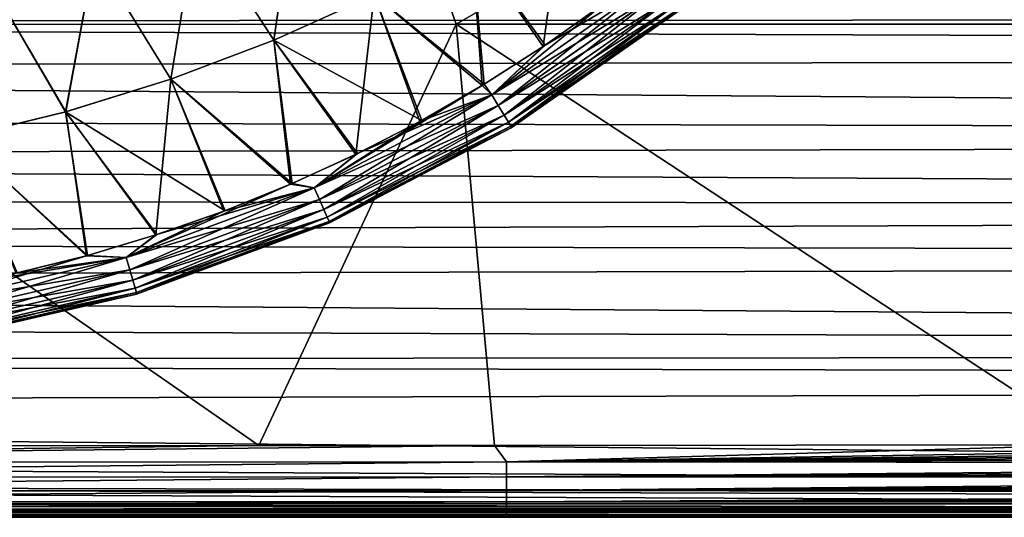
# Model space of a CAD drawing. Header units: metres. Extents: x -31 to 167, y -24 to 31.
# Tile 112 of 155: x 63.86 to 76.44, y -22.5 to -16.14. Entities that reach past the tile are written whole.
import ezdxf

# ---------------------------------------------------------------- set-up
doc = ezdxf.new("R2010")
doc.units = ezdxf.units.M
doc.layers.add('solid_12_381_042_XXX', color=7, linetype='CONTINUOUS')

msp = doc.modelspace()

# ---------------------------------------------------------------- linework, layer by layer
at = {"layer": 'solid_12_381_042_XXX'}
for points in [[(56.270439, -10.800459, 116.278328), (59.172604, -16.199272, 115.857788), (67.536781, -10.800325, 116.208992)], [(67.536781, -10.800325, 116.208992), (59.172604, -16.199272, 115.857788), (69.439552, -16.199038, 115.815475)], [(67.536781, -10.800325, 116.208992), (69.439552, -16.199038, 115.815475), (78.7882, -10.800031, 116.126572)], [(78.7882, -10.800031, 116.126572), (69.439552, -16.199038, 115.815475), (79.713562, -16.198601, 115.767876)], [(67.404427, -14.37448, 145.385101), (66.123901, -14.880726, 145.402328), (67.1091, -16.401295, 145.290863)], [(66.124161, -14.880622, 141.849991), (67.404724, -14.374344, 141.867218), (67.109863, -16.400967, 141.961456)], [(67.404427, -14.37448, 145.385101), (67.1091, -16.401295, 145.290863), (68.391907, -15.822273, 145.280167)], [(67.404724, -14.374344, 141.867218), (68.392776, -15.821838, 141.972153), (67.109863, -16.400967, 141.961456)], [(69.635544, -15.165722, 141.98317), (70.831917, -14.436211, 141.9944), (70.549728, -16.48274, 142.083313)], [(70.831917, -14.436211, 141.9944), (71.306648, -15.948329, 142.084198), (70.549728, -16.48274, 142.083313)], [(66.123901, -14.880726, 145.402328), (64.816765, -15.31494, 145.418915), (65.79245, -16.899832, 145.301163)], [(64.816986, -15.314865, 141.833405), (66.124161, -14.880622, 141.849991), (65.793098, -16.899597, 141.951172)], [(66.123901, -14.880726, 145.402328), (65.79245, -16.899832, 145.301163), (67.1091, -16.401295, 145.290863)], [(66.124161, -14.880622, 141.849991), (67.109863, -16.400967, 141.961456), (65.793098, -16.899597, 141.951172)], [(69.634583, -15.166277, 145.26915), (68.391907, -15.822273, 145.280167), (69.797668, -16.964392, 145.169907)], [(68.392776, -15.821838, 141.972153), (69.635544, -15.165722, 141.98317), (69.772217, -16.979868, 142.082382)], [(69.634583, -15.166277, 145.26915), (69.797668, -16.964392, 145.169907), (70.576408, -16.464779, 145.168976)], [(69.634583, -15.166277, 145.26915), (70.576408, -16.464779, 145.168976), (71.333771, -15.928183, 145.168091)], [(69.635544, -15.165722, 141.98317), (70.549728, -16.48274, 142.083313), (69.772217, -16.979868, 142.082382)], [(64.816765, -15.31494, 145.418915), (63.489502, -15.675679, 145.434769), (64.448578, -17.31583, 145.310989)], [(63.489681, -15.675628, 141.817551), (64.816986, -15.314865, 141.833405), (64.449112, -17.315676, 141.94133)], [(64.816765, -15.31494, 145.418915), (64.448578, -17.31583, 145.310989), (65.79245, -16.899832, 145.301163)], [(64.816986, -15.314865, 141.833405), (65.793098, -16.899597, 141.951172), (64.449112, -17.315676, 141.94133)], [(27.498253, -16.170813, 102.433601), (28.300056, -15.579073, 101.976013), (144.999847, -16.108591, 102.38446)], [(63.489502, -15.675679, 145.434769), (63.084396, -17.648439, 145.320328), (64.448578, -17.31583, 145.310989)], [(63.489681, -15.675628, 141.817551), (64.449112, -17.315676, 141.94133), (63.084801, -17.648344, 141.931992)], [(69.892471, -17.098301, 145.139221), (71.989944, -15.628664, 145.137405), (70.576408, -16.464779, 145.168976)], [(72.091339, -15.755743, 145.06311), (71.989944, -15.628664, 145.137405), (69.892471, -17.098301, 145.139221)], [(71.306648, -15.948329, 142.084198), (71.990265, -15.62926, 142.115112), (69.892708, -17.098934, 142.113297)], [(69.976959, -17.237589, 142.1884), (69.892708, -17.098934, 142.113297), (71.990265, -15.62926, 142.115112)], [(69.976959, -17.237589, 142.1884), (71.990265, -15.62926, 142.115112), (72.091629, -15.756307, 142.18959)], [(71.989944, -15.628664, 145.137405), (71.333771, -15.928183, 145.168091), (70.576408, -16.464779, 145.168976)], [(68.391907, -15.822273, 145.280167), (67.1091, -16.401295, 145.290863), (68.997925, -17.426359, 145.170929)], [(67.109863, -16.400967, 141.961456), (68.392776, -15.821838, 141.972153), (68.157059, -17.860874, 142.080276)], [(68.392776, -15.821838, 141.972153), (68.974442, -17.439184, 142.08136), (68.157059, -17.860874, 142.080276)], [(68.391907, -15.822273, 145.280167), (68.997925, -17.426359, 145.170929), (69.797668, -16.964392, 145.169907)], [(68.392776, -15.821838, 141.972153), (69.772217, -16.979868, 142.082382), (68.974442, -17.439184, 142.08136)], [(69.976746, -17.236992, 145.064301), (72.091339, -15.755743, 145.06311), (69.892471, -17.098301, 145.139221)], [(72.180336, -15.867376, 144.945465), (72.091339, -15.755743, 145.06311), (69.976746, -17.236992, 145.064301)], [(69.976959, -17.237589, 142.1884), (72.091629, -15.756307, 142.18959), (70.050751, -17.359154, 142.306747)], [(72.091629, -15.756307, 142.18959), (72.180557, -15.867851, 142.307404), (70.050751, -17.359154, 142.306747)], [(70.549728, -16.48274, 142.083313), (71.306648, -15.948329, 142.084198), (69.892708, -17.098934, 142.113297)], [(70.050598, -17.358654, 144.946121), (72.180336, -15.867376, 144.945465), (69.976746, -17.236992, 145.064301)], [(72.246971, -15.951053, 144.79451), (72.180336, -15.867376, 144.945465), (70.050598, -17.358654, 144.946121)], [(70.105736, -17.449638, 144.794754), (72.246971, -15.951053, 144.79451), (70.050598, -17.358654, 144.946121)], [(70.050751, -17.359154, 142.306747), (72.180557, -15.867851, 142.307404), (70.105804, -17.449997, 142.458206)], [(70.105736, -17.449638, 144.794754), (72.285721, -15.999826, 144.626938), (72.246971, -15.951053, 144.79451)], [(72.180557, -15.867851, 142.307404), (72.247086, -15.951397, 142.45845), (70.105804, -17.449997, 142.458206)], [(70.105804, -17.449997, 142.458206), (72.247086, -15.951397, 142.45845), (70.137589, -17.502613, 142.626038)], [(72.247086, -15.951397, 142.45845), (72.285721, -16.000029, 142.626053), (70.137589, -17.502613, 142.626038)], [(70.105736, -17.449638, 144.794754), (70.137619, -17.502411, 144.626953), (72.285721, -15.999826, 144.626938)], [(70.137589, -17.502613, 142.626038), (72.285721, -16.000029, 142.626053), (72.295296, -16.016617, 142.782776)], [(70.137589, -17.502613, 142.626038), (72.295296, -16.016617, 142.782776), (70.142502, -17.521074, 142.779633)], [(72.285721, -15.999826, 144.626938), (70.137619, -17.502411, 144.626953), (72.294884, -16.016947, 144.469528)], [(70.137619, -17.502411, 144.626953), (70.14209, -17.521326, 144.472687), (72.294884, -16.016947, 144.469528)], [(72.294884, -16.016947, 144.469528), (70.14209, -17.521326, 144.472687), (70.142502, -17.521074, 142.779633)], [(72.294884, -16.016947, 144.469528), (70.142502, -17.521074, 142.779633), (72.295296, -16.016617, 142.782776)], [(26.636492, -16.768229, 102.920319), (27.498253, -16.170813, 102.433601), (145.000061, -16.576696, 102.761856)], [(27.498253, -16.170813, 102.433601), (144.999847, -16.108591, 102.38446), (145.000061, -16.576696, 102.761856)], [(57.58477, -21.588102, 115.393066), (66.917816, -21.58287, 115.38726), (59.172604, -16.199272, 115.857788)], [(66.917816, -21.58287, 115.38726), (69.439552, -16.199038, 115.815475), (59.172604, -16.199272, 115.857788)], [(66.917816, -21.58287, 115.38726), (69.927086, -21.580769, 115.385971), (69.439552, -16.199038, 115.815475)], [(77.628426, -21.57522, 115.380989), (79.713562, -16.198601, 115.767876), (69.439552, -16.199038, 115.815475)], [(69.927086, -21.580769, 115.385971), (77.628426, -21.57522, 115.380989), (69.439552, -16.199038, 115.815475)], [(67.1091, -16.401295, 145.290863), (65.79245, -16.899832, 145.301163), (67.34095, -18.235365, 145.173172)], [(65.793098, -16.899597, 141.951172), (67.109863, -16.400967, 141.961456), (67.321922, -18.243567, 142.079117)], [(67.1091, -16.401295, 145.290863), (67.34095, -18.235365, 145.173172), (68.178383, -17.850489, 145.172012)], [(67.1091, -16.401295, 145.290863), (68.178383, -17.850489, 145.172012), (68.997925, -17.426359, 145.170929)], [(67.109863, -16.400967, 141.961456), (68.157059, -17.860874, 142.080276), (67.321922, -18.243567, 142.079117)], [(69.892471, -17.098301, 145.139221), (70.576408, -16.464779, 145.168976), (69.797668, -16.964392, 145.169907)], [(26.636492, -16.768229, 102.920319), (145.000061, -16.576696, 102.761856), (145.000153, -17.648264, 103.686462)], [(69.772217, -16.979868, 142.082382), (70.549728, -16.48274, 142.083313), (69.892708, -17.098934, 142.113297)], [(25.707855, -17.375448, 103.442162), (26.636492, -16.768229, 102.920319), (145.000153, -17.648264, 103.686462)], [(65.79245, -16.899832, 145.301163), (64.448578, -17.31583, 145.310989), (66.485817, -18.580885, 145.174438)], [(64.449112, -17.315676, 141.94133), (65.793098, -16.899597, 141.951172), (65.599228, -18.891668, 142.076508)], [(65.793098, -16.899597, 141.951172), (66.469177, -18.587166, 142.07785), (65.599228, -18.891668, 142.076508)], [(65.79245, -16.899832, 145.301163), (66.485817, -18.580885, 145.174438), (67.34095, -18.235365, 145.173172)], [(65.793098, -16.899597, 141.951172), (67.321922, -18.243567, 142.079117), (66.469177, -18.587166, 142.07785)], [(69.772217, -16.979868, 142.082382), (69.892708, -17.098934, 142.113297), (67.624954, -18.29015, 142.111099)], [(68.974442, -17.439184, 142.08136), (69.772217, -16.979868, 142.082382), (67.624954, -18.29015, 142.111099)], [(69.892471, -17.098301, 145.139221), (69.797668, -16.964392, 145.169907), (68.997925, -17.426359, 145.170929)], [(67.624779, -18.289507, 145.141434), (69.892471, -17.098301, 145.139221), (68.178383, -17.850489, 145.172012)], [(69.976746, -17.236992, 145.064301), (69.892471, -17.098301, 145.139221), (67.624779, -18.289507, 145.141434)], [(67.690575, -18.438147, 142.186951), (67.624954, -18.29015, 142.111099), (69.892708, -17.098934, 142.113297)], [(67.690575, -18.438147, 142.186951), (69.892708, -17.098934, 142.113297), (69.976959, -17.237589, 142.1884)], [(69.892471, -17.098301, 145.139221), (68.997925, -17.426359, 145.170929), (68.178383, -17.850489, 145.172012)], [(67.69043, -18.437542, 145.065765), (69.976746, -17.236992, 145.064301), (67.624779, -18.289507, 145.141434)], [(70.050598, -17.358654, 144.946121), (69.976746, -17.236992, 145.064301), (67.69043, -18.437542, 145.065765)], [(64.448578, -17.31583, 145.310989), (63.084396, -17.648439, 145.320328), (64.7267, -19.152687, 145.177231)], [(63.084801, -17.648344, 141.931992), (64.449112, -17.315676, 141.94133), (64.714767, -19.155958, 142.075058)], [(64.448578, -17.31583, 145.310989), (64.7267, -19.152687, 145.177231), (65.613503, -18.887028, 145.175781)], [(64.448578, -17.31583, 145.310989), (65.613503, -18.887028, 145.175781), (66.485817, -18.580885, 145.174438)], [(64.449112, -17.315676, 141.94133), (65.599228, -18.891668, 142.076508), (64.714767, -19.155958, 142.075058)], [(67.747826, -18.567173, 144.946915), (70.050598, -17.358654, 144.946121), (67.69043, -18.437542, 145.065765)], [(67.690575, -18.438147, 142.186951), (69.976959, -17.237589, 142.1884), (67.747917, -18.567673, 142.305954)], [(70.105736, -17.449638, 144.794754), (70.050598, -17.358654, 144.946121), (67.747826, -18.567173, 144.946915)], [(69.976959, -17.237589, 142.1884), (70.050751, -17.359154, 142.306747), (67.747917, -18.567673, 142.305954)], [(67.747917, -18.567673, 142.305954), (70.050751, -17.359154, 142.306747), (67.790558, -18.664194, 142.457901)], [(70.050751, -17.359154, 142.306747), (70.105804, -17.449997, 142.458206), (67.790558, -18.664194, 142.457901)], [(24.840929, -17.911772, 103.92672), (25.707855, -17.375448, 103.442162), (145.000153, -17.648264, 103.686462)], [(68.157059, -17.860874, 142.080276), (68.974442, -17.439184, 142.08136), (67.624954, -18.29015, 142.111099)], [(67.790535, -18.663847, 144.795059), (70.105736, -17.449638, 144.794754), (67.747826, -18.567173, 144.946915)], [(67.790535, -18.663847, 144.795059), (70.137619, -17.502411, 144.626953), (70.105736, -17.449638, 144.794754)], [(67.790558, -18.664194, 142.457901), (70.105804, -17.449997, 142.458206), (67.81498, -18.719755, 142.626022)], [(70.105804, -17.449997, 142.458206), (70.137589, -17.502613, 142.626038), (67.81498, -18.719755, 142.626022)], [(67.790535, -18.663847, 144.795059), (67.815033, -18.719574, 144.626968), (70.137619, -17.502411, 144.626953)], [(67.81498, -18.719755, 142.626022), (70.137589, -17.502613, 142.626038), (70.142502, -17.521074, 142.779633)], [(67.81498, -18.719755, 142.626022), (70.142502, -17.521074, 142.779633), (67.8181, -18.736572, 142.776108)], [(70.137619, -17.502411, 144.626953), (67.815033, -18.719574, 144.626968), (70.14209, -17.521326, 144.472687)], [(67.815033, -18.719574, 144.626968), (67.818245, -18.736511, 144.476212), (70.14209, -17.521326, 144.472687)], [(67.818245, -18.736511, 144.476212), (67.8181, -18.736572, 142.776108), (70.142502, -17.521074, 142.779633)], [(70.14209, -17.521326, 144.472687), (67.818245, -18.736511, 144.476212), (70.142502, -17.521074, 142.779633)], [(24.840929, -17.911772, 103.92672), (145.000153, -17.648264, 103.686462), (145.000061, -18.528099, 104.511742)], [(63.084396, -17.648439, 145.320328), (63.827843, -19.377274, 145.178802), (64.7267, -19.152687, 145.177231)], [(63.084801, -17.648344, 141.931992), (64.714767, -19.155958, 142.075058), (63.818123, -19.379456, 142.073486)], [(67.321922, -18.243567, 142.079117), (68.157059, -17.860874, 142.080276), (67.624954, -18.29015, 142.111099)], [(67.624779, -18.289507, 145.141434), (68.178383, -17.850489, 145.172012), (67.34095, -18.235365, 145.173172)], [(23.944225, -18.440718, 104.426765), (24.840929, -17.911772, 103.92672), (145.000061, -18.528099, 104.511742)], [(67.321922, -18.243567, 142.079117), (67.624954, -18.29015, 142.111099), (65.222618, -19.181009, 142.108414)], [(66.469177, -18.587166, 142.07785), (67.321922, -18.243567, 142.079117), (65.222618, -19.181009, 142.108414)], [(67.624779, -18.289507, 145.141434), (67.34095, -18.235365, 145.173172), (66.485817, -18.580885, 145.174438)], [(65.222511, -19.180353, 145.144119), (67.624779, -18.289507, 145.141434), (65.613503, -18.887028, 145.175781)], [(67.69043, -18.437542, 145.065765), (67.624779, -18.289507, 145.141434), (65.222511, -19.180353, 145.144119)], [(65.268593, -19.335783, 142.185181), (65.222618, -19.181009, 142.108414), (67.624954, -18.29015, 142.111099)], [(65.268593, -19.335783, 142.185181), (67.624954, -18.29015, 142.111099), (67.690575, -18.438147, 142.186951)], [(67.624779, -18.289507, 145.141434), (66.485817, -18.580885, 145.174438), (65.613503, -18.887028, 145.175781)], [(23.023218, -18.958818, 104.938011), (23.944225, -18.440718, 104.426765), (145.000061, -18.528099, 104.511742)], [(65.268501, -19.335173, 145.067535), (67.69043, -18.437542, 145.065765), (65.222511, -19.180353, 145.144119)], [(67.747826, -18.567173, 144.946915), (67.69043, -18.437542, 145.065765), (65.268501, -19.335173, 145.067535)], [(65.268593, -19.335783, 142.185181), (67.690575, -18.438147, 142.186951), (65.30864, -19.470949, 142.304993)], [(67.690575, -18.438147, 142.186951), (67.747917, -18.567673, 142.305954), (65.30864, -19.470949, 142.304993)], [(23.023218, -18.958818, 104.938011), (145.000061, -18.528099, 104.511742), (145.000015, -19.195984, 105.179039)], [(65.599228, -18.891668, 142.076508), (66.469177, -18.587166, 142.07785), (65.222618, -19.181009, 142.108414)], [(65.308578, -19.470449, 144.947876), (67.747826, -18.567173, 144.946915), (65.268501, -19.335173, 145.067535)], [(67.790535, -18.663847, 144.795059), (67.747826, -18.567173, 144.946915), (65.308578, -19.470449, 144.947876)], [(65.30864, -19.470949, 142.304993), (67.747917, -18.567673, 142.305954), (65.338264, -19.571321, 142.45755)], [(67.747917, -18.567673, 142.305954), (67.790558, -18.664194, 142.457901), (65.338264, -19.571321, 142.45755)], [(65.338257, -19.570984, 144.795425), (67.790535, -18.663847, 144.795059), (65.308578, -19.470449, 144.947876)], [(65.338257, -19.570984, 144.795425), (67.815033, -18.719574, 144.626968), (67.790535, -18.663847, 144.795059)], [(65.338257, -19.570984, 144.795425), (65.35508, -19.628489, 144.626999), (67.815033, -18.719574, 144.626968)], [(65.338264, -19.571321, 142.45755), (67.790558, -18.664194, 142.457901), (65.355042, -19.628649, 142.626007)], [(67.790558, -18.664194, 142.457901), (67.81498, -18.719755, 142.626022), (65.355042, -19.628649, 142.626007)], [(65.355042, -19.628649, 142.626007), (67.81498, -18.719755, 142.626022), (67.8181, -18.736572, 142.776108)], [(65.355042, -19.628649, 142.626007), (67.8181, -18.736572, 142.776108), (65.355133, -19.646019, 142.772278)], [(67.815033, -18.719574, 144.626968), (65.35508, -19.628489, 144.626999), (67.818245, -18.736511, 144.476212)], [(65.35508, -19.628489, 144.626999), (65.355698, -19.645851, 144.480042), (67.818245, -18.736511, 144.476212)], [(65.355698, -19.645851, 144.480042), (65.355133, -19.646019, 142.772278), (67.8181, -18.736572, 142.776108)], [(67.818245, -18.736511, 144.476212), (65.355698, -19.645851, 144.480042), (67.8181, -18.736572, 142.776108)], [(22.061491, -19.472744, 105.466133), (23.023218, -18.958818, 104.938011), (145.000015, -19.195984, 105.179039)], [(64.714767, -19.155958, 142.075058), (65.599228, -18.891668, 142.076508), (65.222618, -19.181009, 142.108414)], [(65.222511, -19.180353, 145.144119), (65.613503, -18.887028, 145.175781), (64.7267, -19.152687, 145.177231)], [(22.061491, -19.472744, 105.466133), (145.000015, -19.195984, 105.179039), (144.999985, -20.407602, 106.48037)], [(62.725677, -19.758911, 145.14743), (65.222511, -19.180353, 145.144119), (62.918716, -19.560221, 145.180511)], [(65.268501, -19.335173, 145.067535), (65.222511, -19.180353, 145.144119), (62.725677, -19.758911, 145.14743)], [(64.714767, -19.155958, 142.075058), (65.222618, -19.181009, 142.108414), (62.725754, -19.759571, 142.105118)], [(63.818123, -19.379456, 142.073486), (64.714767, -19.155958, 142.075058), (62.725754, -19.759571, 142.105118)], [(62.751572, -19.9184, 142.183014), (62.725754, -19.759571, 142.105118), (65.222618, -19.181009, 142.108414)], [(62.751572, -19.9184, 142.183014), (65.222618, -19.181009, 142.108414), (65.268593, -19.335783, 142.185181)], [(65.222511, -19.180353, 145.144119), (63.827843, -19.377274, 145.178802), (62.918716, -19.560221, 145.180511)], [(65.222511, -19.180353, 145.144119), (64.7267, -19.152687, 145.177231), (63.827843, -19.377274, 145.178802)], [(62.751503, -19.917788, 145.069702), (65.268501, -19.335173, 145.067535), (62.725677, -19.758911, 145.14743)], [(65.308578, -19.470449, 144.947876), (65.268501, -19.335173, 145.067535), (62.751503, -19.917788, 145.069702)], [(62.751572, -19.9184, 142.183014), (65.268593, -19.335783, 142.185181), (62.773933, -20.05673, 142.303818)], [(65.268593, -19.335783, 142.185181), (65.30864, -19.470949, 142.304993), (62.773933, -20.05673, 142.303818)], [(21.042635, -19.989618, 106.018417), (22.061491, -19.472744, 105.466133), (144.999985, -20.407602, 106.48037)], [(62.773888, -20.056234, 144.949051), (65.308578, -19.470449, 144.947876), (62.751503, -19.917788, 145.069702)], [(65.338257, -19.570984, 144.795425), (65.308578, -19.470449, 144.947876), (62.773888, -20.056234, 144.949051)], [(62.773933, -20.05673, 142.303818), (65.30864, -19.470949, 142.304993), (62.790329, -20.159, 142.457108)], [(65.30864, -19.470949, 142.304993), (65.338264, -19.571321, 142.45755), (62.790329, -20.159, 142.457108)], [(62.79031, -20.158672, 144.795868), (65.338257, -19.570984, 144.795425), (62.773888, -20.056234, 144.949051)], [(62.79031, -20.158672, 144.795868), (65.35508, -19.628489, 144.626999), (65.338257, -19.570984, 144.795425)], [(62.790329, -20.159, 142.457108), (65.338264, -19.571321, 142.45755), (62.799423, -20.216835, 142.625977)], [(65.338264, -19.571321, 142.45755), (65.355042, -19.628649, 142.626007), (62.799423, -20.216835, 142.625977)], [(62.79031, -20.158672, 144.795868), (62.799431, -20.216688, 144.627014), (65.35508, -19.628489, 144.626999)], [(62.792854, -20.233734, 144.484131), (62.792622, -20.233772, 142.768188), (65.355133, -19.646019, 142.772278)], [(62.799423, -20.216835, 142.625977), (65.355133, -19.646019, 142.772278), (62.792622, -20.233772, 142.768188)], [(65.355698, -19.645851, 144.480042), (62.792854, -20.233734, 144.484131), (65.355133, -19.646019, 142.772278)], [(62.799431, -20.216688, 144.627014), (62.792854, -20.233734, 144.484131), (65.355698, -19.645851, 144.480042)], [(62.799423, -20.216835, 142.625977), (65.355042, -19.628649, 142.626007), (65.355133, -19.646019, 142.772278)], [(65.35508, -19.628489, 144.626999), (62.799431, -20.216688, 144.627014), (65.355698, -19.645851, 144.480042)], [(19.972122, -20.506062, 106.591408), (21.042635, -19.989618, 106.018417), (144.999985, -20.407602, 106.48037)], [(18.672699, -21.091351, 107.266258), (19.972122, -20.506062, 106.591408), (145, -20.761751, 106.882744)], [(19.972122, -20.506062, 106.591408), (144.999985, -20.407602, 106.48037), (145, -20.761751, 106.882744)], [(18.672699, -21.091351, 107.266258), (145, -20.761751, 106.882744), (145, -22.328459, 108.78064)], [(17.274599, -21.67647, 107.967751), (18.672699, -21.091351, 107.266258), (145, -22.328459, 108.78064)], [(50.246567, -21.796009, 115.35141), (69.927086, -21.580769, 115.385971), (66.917816, -21.58287, 115.38726)], [(70.080185, -21.789036, 115.345802), (69.927086, -21.580769, 115.385971), (50.246567, -21.796009, 115.35141)], [(50.246567, -21.796009, 115.35141), (66.917816, -21.58287, 115.38726), (57.58477, -21.588102, 115.393066)], [(70.080185, -21.789036, 115.345802), (77.628426, -21.57522, 115.380989), (69.927086, -21.580769, 115.385971)], [(70.080185, -21.789036, 115.345802), (90.000092, -21.623829, 115.364105), (90.000099, -21.562674, 115.369926)], [(70.080185, -21.789036, 115.345802), (90.000099, -21.562674, 115.369926), (83.591263, -21.569578, 115.375534)], [(70.080185, -21.789036, 115.345802), (83.591263, -21.569578, 115.375534), (77.628426, -21.57522, 115.380989)], [(70.080185, -21.789036, 115.345802), (90.000084, -21.685015, 115.354332), (90.000092, -21.623829, 115.364105)], [(16.402632, -22.016699, 108.387886), (17.274599, -21.67647, 107.967751), (145, -22.328459, 108.78064)], [(70.080185, -21.789036, 115.345802), (90.000069, -21.745998, 115.340607), (90.000084, -21.685015, 115.354332)], [(70.080185, -21.789036, 115.345802), (90.000061, -21.806641, 115.322899), (90.000069, -21.745998, 115.340607)], [(70.080185, -21.789036, 115.345802), (50.246567, -21.796009, 115.35141), (50.246555, -21.989819, 115.267586)], [(70.080147, -21.98451, 115.262802), (70.080185, -21.789036, 115.345802), (50.246555, -21.989819, 115.267586)], [(70.080147, -21.98451, 115.262802), (90.000061, -21.806641, 115.322899), (70.080185, -21.789036, 115.345802)], [(70.080147, -21.98451, 115.262802), (90.000046, -21.866869, 115.301132), (90.000061, -21.806641, 115.322899)], [(70.080147, -21.98451, 115.262802), (90.000031, -21.92584, 115.275536), (90.000046, -21.866869, 115.301132)], [(117.499931, -22.328747, 108.781059), (16.402632, -22.016699, 108.387886), (145, -22.328459, 108.78064)], [(90, -22.328831, 108.781166), (52.778381, -22.328909, 108.781265), (16.402632, -22.016699, 108.387886)], [(117.499931, -22.328747, 108.781059), (90, -22.328831, 108.781166), (16.402632, -22.016699, 108.387886)], [(70.080147, -21.98451, 115.262802), (50.246555, -21.989819, 115.267586), (50.246536, -22.162024, 115.14579)], [(70.080093, -22.158371, 115.141266), (70.080147, -21.98451, 115.262802), (50.246536, -22.162024, 115.14579)], [(70.080093, -22.158371, 115.141266), (90, -22.037224, 115.214264), (90.000015, -21.982698, 115.246513)], [(70.080093, -22.158371, 115.141266), (90.000015, -21.982698, 115.246513), (70.080147, -21.98451, 115.262802)], [(70.080147, -21.98451, 115.262802), (90.000015, -21.982698, 115.246513), (90.000031, -21.92584, 115.275536)], [(70.080093, -22.158371, 115.141266), (89.999985, -22.089403, 115.178848), (90, -22.037224, 115.214264)], [(70.080093, -22.158371, 115.141266), (89.999969, -22.139032, 115.140419), (89.999985, -22.089403, 115.178848)], [(70.080093, -22.158371, 115.141266), (89.999954, -22.185843, 115.099197), (89.999969, -22.139032, 115.140419)], [(70.080093, -22.158371, 115.141266), (50.246536, -22.162024, 115.14579), (50.24651, -22.304241, 114.990471)], [(70.080025, -22.302057, 114.985672), (70.080093, -22.158371, 115.141266), (50.24651, -22.304241, 114.990471)], [(70.080025, -22.302057, 114.985672), (89.999954, -22.185843, 115.099197), (70.080093, -22.158371, 115.141266)], [(70.080025, -22.302057, 114.985672), (89.999939, -22.229612, 115.055389), (89.999954, -22.185843, 115.099197)], [(70.080025, -22.302057, 114.985672), (89.999916, -22.27047, 115.00885), (89.999939, -22.229612, 115.055389)], [(90, -22.384378, 108.854782), (15.556669, -22.328909, 108.781265), (52.778381, -22.328909, 108.781265)], [(15.55674, -22.410542, 108.895294), (15.556669, -22.328909, 108.781265), (90, -22.384378, 108.854782)], [(15.55674, -22.410542, 108.895294), (90, -22.384378, 108.854782), (90, -22.431126, 108.930946)], [(70.080025, -22.302057, 114.985672), (50.24651, -22.304241, 114.990471), (50.246479, -22.410425, 114.80822)], [(70.079941, -22.409395, 114.802704), (70.080025, -22.302057, 114.985672), (50.246479, -22.410425, 114.80822)], [(90, -22.384378, 108.854782), (52.778381, -22.328909, 108.781265), (90, -22.328831, 108.781166)], [(70.079941, -22.409395, 114.802704), (89.999901, -22.30855, 114.95945), (70.080025, -22.302057, 114.985672)], [(70.079941, -22.409395, 114.802704), (89.999886, -22.343666, 114.90741), (89.999901, -22.30855, 114.95945)], [(70.079941, -22.409395, 114.802704), (89.999863, -22.37561, 114.853027), (89.999886, -22.343666, 114.90741)], [(70.079941, -22.409395, 114.802704), (89.999847, -22.404238, 114.796524), (89.999863, -22.37561, 114.853027)], [(70.080025, -22.302057, 114.985672), (89.999901, -22.30855, 114.95945), (89.999916, -22.27047, 115.00885)], [(15.556733, -22.465864, 109.010727), (15.55674, -22.410542, 108.895294), (90, -22.431126, 108.930946)], [(15.556733, -22.465864, 109.010727), (90, -22.431126, 108.930946), (90, -22.465879, 109.010765)], [(15.556733, -22.465864, 109.010727), (90, -22.465879, 109.010765), (90, -22.487907, 109.094963)], [(15.556741, -22.493874, 109.134926), (15.556733, -22.465864, 109.010727), (90, -22.487907, 109.094963)], [(15.556741, -22.493874, 109.134926), (90, -22.487907, 109.094963), (90, -22.498198, 109.183479)], [(15.556741, -22.493874, 109.134926), (90, -22.5, 109.275505), (52.778366, -22.5, 109.275719)], [(15.556741, -22.493874, 109.134926), (90, -22.498198, 109.183479), (90, -22.5, 109.275505)], [(70.079849, -22.476604, 114.601257), (50.167583, -22.5, 114.397995), (54.937801, -22.5, 114.39814)], [(70.079849, -22.476604, 114.601257), (50.246449, -22.476877, 114.607788), (50.167583, -22.5, 114.397995)], [(70.079941, -22.409395, 114.802704), (50.246479, -22.410425, 114.80822), (50.246449, -22.476877, 114.607788)], [(70.079849, -22.476604, 114.601257), (70.079941, -22.409395, 114.802704), (50.246449, -22.476877, 114.607788)], [(54.937801, -22.5, 114.39814), (52.778366, -22.5, 109.275719), (90, -22.5, 109.275505)], [(70.079849, -22.476604, 114.601257), (54.937801, -22.5, 114.39814), (64.992249, -22.5, 114.393761)], [(64.992249, -22.5, 114.393761), (54.937801, -22.5, 114.39814), (90, -22.5, 109.275505)], [(70.079849, -22.476604, 114.601257), (64.992249, -22.5, 114.393761), (69.884605, -22.5, 114.390144)], [(69.884605, -22.5, 114.390144), (64.992249, -22.5, 114.393761), (90, -22.5, 109.275505)], [(70.079849, -22.476604, 114.601257), (69.884605, -22.5, 114.390144), (89.999771, -22.482674, 114.554375)], [(69.884605, -22.5, 114.390144), (89.999756, -22.492403, 114.492653), (89.999771, -22.482674, 114.554375)], [(69.884605, -22.5, 114.390144), (89.999741, -22.498175, 114.430977), (89.999756, -22.492403, 114.492653)], [(76.584763, -22.5, 114.38501), (89.999741, -22.498175, 114.430977), (69.884605, -22.5, 114.390144)], [(76.584763, -22.5, 114.38501), (69.884605, -22.5, 114.390144), (90, -22.5, 109.275505)], [(70.079849, -22.476604, 114.601257), (89.999832, -22.429483, 114.737923), (70.079941, -22.409395, 114.802704)], [(70.079849, -22.476604, 114.601257), (89.999809, -22.45117, 114.677467), (89.999832, -22.429483, 114.737923)], [(70.079849, -22.476604, 114.601257), (89.999794, -22.468956, 114.616005), (89.999809, -22.45117, 114.677467)], [(70.079849, -22.476604, 114.601257), (89.999771, -22.482674, 114.554375), (89.999794, -22.468956, 114.616005)], [(70.079941, -22.409395, 114.802704), (89.999832, -22.429483, 114.737923), (89.999847, -22.404238, 114.796524)]]:
    msp.add_3dface(points, dxfattribs=at)

doc.saveas('drawing.dxf')
